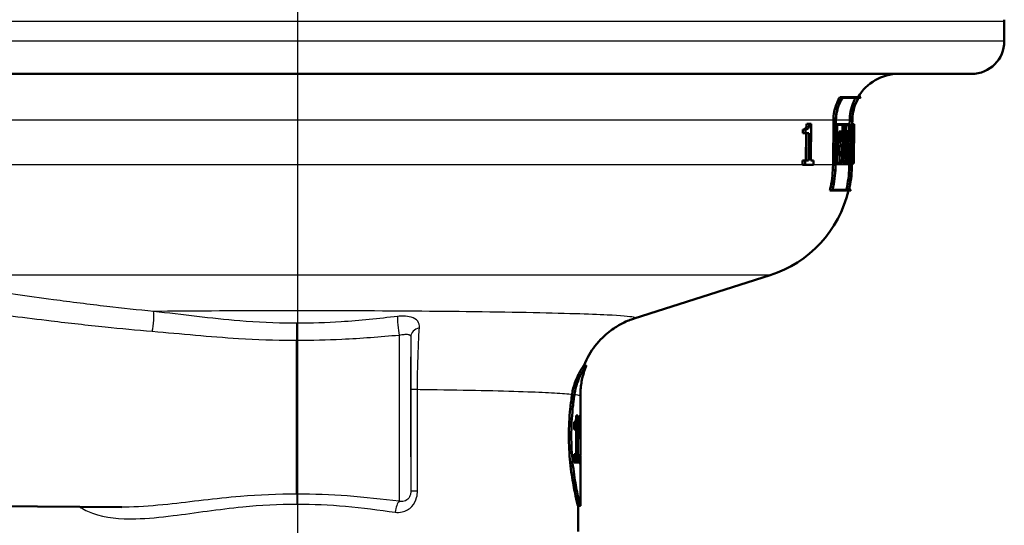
# Model space of a CAD drawing. Header units: millimetres. Extents: x 100 to 2000, y 93 to 3952.
# Tile 13 of 22: x 789 to 873, y 1467 to 1510. Entities that reach past the tile are written whole.
import ezdxf

# ---------------------------------------------------------------- set-up
doc = ezdxf.new("R2010")
doc.units = ezdxf.units.MM
doc.header["$LTSCALE"] = 10
for name, color, linetype, lineweight in [('Centerline(ISO)', 7, 'Continuous', 25), ('Visible Edges(ISO)', 7, 'Continuous', 50), ('Visible Tangent Edges(ISO)', 7, 'Continuous', 25)]:
    doc.layers.add(name, color=color, linetype=linetype, lineweight=lineweight)

msp = doc.modelspace()

# ---------------------------------------------------------------- linework, layer by layer
at = {"layer": 'Centerline(ISO)', "linetype": 'Continuous'}
msp.add_line((812.408, 832.705), (812.408, 1990.662), dxfattribs=at)
at = {"layer": 'Visible Edges(ISO)'}
for p, q in [((872.908, 1508.541), (872.908, 1510.241)), ((870.108, 1505.741), (754.708, 1505.741)), ((859.071, 1503.747), (858.83, 1503.747)), ((860.406, 1503.69), (859.05, 1503.69)), ((859.071, 1503.747), (860.624, 1503.747)), ((860.589, 1503.69), (860.411, 1503.69)), ((858.239, 1497.935), (858.273, 1501.776)), ((858.48, 1501.775), (858.446, 1497.933)), ((858.461, 1497.933), (858.495, 1501.775)), ((859.663, 1501.43), (859.666, 1501.776)), ((859.866, 1501.775), (859.833, 1497.933)), ((859.838, 1497.933), (859.871, 1501.775)), ((859.895, 1501.775), (859.892, 1501.43)), ((855.659, 1500.66), (855.662, 1500.981)), ((855.881, 1500.981), (855.662, 1500.981)), ((855.881, 1500.981), (855.878, 1500.66)), ((856.202, 1501.469), (855.985, 1501.469)), ((856.202, 1501.469), (856.355, 1501.469)), ((856.326, 1498.315), (856.355, 1501.469)), ((858.587, 1501.43), (858.492, 1501.43)), ((858.587, 1501.43), (858.581, 1500.749)), ((858.587, 1501.43), (859.272, 1501.43)), ((858.596, 1500.807), (858.601, 1501.372)), ((859.261, 1501.372), (858.601, 1501.372)), ((859.053, 1500.807), (859.058, 1501.372)), ((859.261, 1501.372), (859.253, 1500.465)), ((859.263, 1500.408), (859.272, 1501.43)), ((859.321, 1501.43), (859.272, 1501.43)), ((859.321, 1501.43), (859.315, 1500.749)), ((859.321, 1501.43), (859.726, 1501.43)), ((859.326, 1500.807), (859.331, 1501.372)), ((859.726, 1501.372), (859.331, 1501.372)), ((859.93, 1501.43), (859.868, 1501.43)), ((859.93, 1501.43), (859.924, 1500.749)), ((859.929, 1500.807), (859.934, 1501.372)), ((859.93, 1501.43), (860.04, 1501.43)), ((860.039, 1501.372), (859.934, 1501.372)), ((860.034, 1500.749), (860.04, 1501.43)), ((860.039, 1501.372), (860.034, 1500.807)), ((860.049, 1501.43), (860.04, 1501.43)), ((860.049, 1501.43), (860.043, 1500.749)), ((860.043, 1500.749), (860.049, 1501.43)), ((855.878, 1500.66), (855.659, 1500.66)), ((856.157, 1500.66), (855.878, 1500.66)), ((855.917, 1498.315), (855.939, 1500.66)), ((856.157, 1500.66), (856.134, 1498.315)), ((858.581, 1500.749), (858.486, 1500.749)), ((858.658, 1500.749), (858.581, 1500.749)), ((858.596, 1500.807), (858.673, 1500.807)), ((858.658, 1500.749), (858.64, 1498.796)), ((858.654, 1498.739), (858.673, 1500.807)), ((858.753, 1500.006), (858.761, 1500.807)), ((858.958, 1500.006), (858.753, 1500.006)), ((858.965, 1500.807), (858.761, 1500.807)), ((858.888, 1499.54), (858.892, 1500.006)), ((858.965, 1500.807), (858.958, 1500.006)), ((859.096, 1500.006), (858.958, 1500.006)), ((858.965, 1500.807), (859.138, 1500.807)), ((858.971, 1500.063), (858.977, 1500.749)), ((858.971, 1500.063), (859.108, 1500.063)), ((859.123, 1500.408), (858.974, 1500.408)), ((859.126, 1500.749), (858.977, 1500.749)), ((859.096, 1500.006), (859.092, 1499.54)), ((859.103, 1499.483), (859.108, 1500.063)), ((859.126, 1500.749), (859.123, 1500.408)), ((859.263, 1500.408), (859.123, 1500.408)), ((859.135, 1500.465), (859.138, 1500.807)), ((859.135, 1500.465), (859.253, 1500.465)), ((859.156, 1498.796), (859.171, 1500.408)), ((859.315, 1500.749), (859.266, 1500.749)), ((859.376, 1500.749), (859.315, 1500.749)), ((859.326, 1500.807), (859.387, 1500.807)), ((859.376, 1500.749), (859.359, 1498.796)), ((859.566, 1500.845), (859.364, 1500.845)), ((859.364, 1500.807), (859.364, 1500.845)), ((859.368, 1498.739), (859.387, 1500.807)), ((859.566, 1500.845), (859.558, 1499.964)), ((859.566, 1500.845), (859.627, 1500.845)), ((859.567, 1500.021), (859.574, 1500.788)), ((859.567, 1500.021), (859.62, 1500.021)), ((859.627, 1500.788), (859.574, 1500.788)), ((859.924, 1500.749), (859.862, 1500.749)), ((859.942, 1500.749), (859.924, 1500.749)), ((859.929, 1500.807), (859.948, 1500.807)), ((859.988, 1500.807), (859.948, 1500.807)), ((859.988, 1500.807), (859.993, 1500.807)), ((859.99, 1500.749), (859.989, 1500.749)), ((860.027, 1500.807), (859.993, 1500.807)), ((860.042, 1500.749), (860.025, 1498.796)), ((860.027, 1500.807), (860.034, 1500.807)), ((860.034, 1500.749), (860.029, 1500.749)), ((860.043, 1500.749), (860.034, 1500.749)), ((858.742, 1498.739), (858.749, 1499.54)), ((858.954, 1499.54), (858.749, 1499.54)), ((858.954, 1499.54), (858.947, 1498.739)), ((858.954, 1499.54), (859.092, 1499.54)), ((858.959, 1498.796), (858.966, 1499.483)), ((859.103, 1499.483), (858.966, 1499.483)), ((859.555, 1499.553), (859.376, 1499.553)), ((859.558, 1499.964), (859.379, 1499.964)), ((859.748, 1499.72), (859.547, 1499.72)), ((859.555, 1499.553), (859.548, 1498.739)), ((859.555, 1499.553), (859.629, 1499.553)), ((859.556, 1498.796), (859.562, 1499.496)), ((859.62, 1499.964), (859.558, 1499.964)), ((859.624, 1499.496), (859.562, 1499.496)), ((859.951, 1499.185), (859.899, 1499.185)), ((859.961, 1499.612), (859.912, 1499.612)), ((859.951, 1499.185), (859.995, 1499.185)), ((859.995, 1499.612), (859.961, 1499.612)), ((859.965, 1499.67), (859.992, 1499.67)), ((858.563, 1498.796), (858.468, 1498.796)), ((858.563, 1498.796), (858.556, 1498.064)), ((858.563, 1498.796), (858.64, 1498.796)), ((858.571, 1498.121), (858.577, 1498.739)), ((858.654, 1498.739), (858.577, 1498.739)), ((858.947, 1498.739), (858.742, 1498.739)), ((858.801, 1498.121), (858.806, 1498.739)), ((859.01, 1498.739), (858.947, 1498.739)), ((858.959, 1498.796), (859.023, 1498.796)), ((859.01, 1498.739), (859.005, 1498.121)), ((859.016, 1498.064), (859.023, 1498.796)), ((859.088, 1498.064), (859.095, 1498.796)), ((859.298, 1498.796), (859.095, 1498.796)), ((859.298, 1498.796), (859.291, 1498.064)), ((859.298, 1498.796), (859.359, 1498.796)), ((859.302, 1498.121), (859.307, 1498.739)), ((859.368, 1498.739), (859.307, 1498.739)), ((859.548, 1498.739), (859.368, 1498.739)), ((859.383, 1498.121), (859.389, 1498.739)), ((859.59, 1498.739), (859.548, 1498.739)), ((859.556, 1498.796), (859.599, 1498.796)), ((859.59, 1498.739), (859.585, 1498.121)), ((859.592, 1498.064), (859.599, 1498.796)), ((859.787, 1498.739), (859.668, 1498.739)), ((859.815, 1498.739), (859.787, 1498.739)), ((859.791, 1498.796), (859.821, 1498.796)), ((859.815, 1498.739), (859.81, 1498.121)), ((859.815, 1498.064), (859.821, 1498.796)), ((859.863, 1498.796), (859.845, 1498.796)), ((859.863, 1498.796), (859.857, 1498.064)), ((859.862, 1498.121), (859.867, 1498.739)), ((859.863, 1498.796), (859.882, 1498.796)), ((859.885, 1498.739), (859.867, 1498.739)), ((859.94, 1498.739), (859.885, 1498.739)), ((859.958, 1498.739), (859.94, 1498.739)), ((859.945, 1498.796), (859.962, 1498.796)), ((859.993, 1499.128), (859.953, 1499.128)), ((859.958, 1498.739), (859.953, 1498.121)), ((859.955, 1498.064), (859.962, 1498.796)), ((859.979, 1498.796), (859.962, 1498.796)), ((859.979, 1498.796), (859.973, 1498.064)), ((859.976, 1498.121), (859.981, 1498.739)), ((859.979, 1498.796), (859.993, 1498.796)), ((859.995, 1498.739), (859.981, 1498.739)), ((860.021, 1498.739), (859.995, 1498.739)), ((860.026, 1498.796), (860.019, 1498.064)), ((860.019, 1498.064), (860.025, 1498.796)), ((860.019, 1498.064), (860.026, 1498.796)), ((860.024, 1498.739), (860.019, 1498.121)), ((860.024, 1498.739), (860.021, 1498.739)), ((860.022, 1498.796), (860.025, 1498.796)), ((860.026, 1498.796), (860.025, 1498.796)), ((855.633, 1497.957), (855.636, 1498.315)), ((855.852, 1497.957), (855.633, 1497.957)), ((855.855, 1498.315), (855.636, 1498.315)), ((855.855, 1498.315), (855.852, 1497.957)), ((856.577, 1497.957), (855.852, 1497.957)), ((855.855, 1498.315), (856.134, 1498.315)), ((856.326, 1498.315), (856.58, 1498.315)), ((856.577, 1497.957), (856.58, 1498.315)), ((858.556, 1498.064), (858.462, 1498.064)), ((859.016, 1498.064), (858.556, 1498.064)), ((858.571, 1498.121), (859.005, 1498.121)), ((859.291, 1498.064), (859.088, 1498.064)), ((859.592, 1498.064), (859.291, 1498.064)), ((859.302, 1498.121), (859.585, 1498.121)), ((859.69, 1498.064), (859.592, 1498.064)), ((859.632, 1497.935), (859.633, 1498.064)), ((859.815, 1498.064), (859.69, 1498.064)), ((859.695, 1498.121), (859.81, 1498.121)), ((859.857, 1498.064), (859.839, 1498.064)), ((859.955, 1498.064), (859.857, 1498.064)), ((859.863, 1498.064), (859.861, 1497.933)), ((859.862, 1498.121), (859.953, 1498.121)), ((859.973, 1498.064), (859.955, 1498.064)), ((860.019, 1498.064), (859.973, 1498.064)), ((859.976, 1498.121), (860.019, 1498.121)), ((860.019, 1498.064), (860.019, 1498.064)), ((858.209, 1495.804), (859.588, 1495.804)), ((859.593, 1495.804), (859.774, 1495.804)), ((858.18, 1495.747), (857.968, 1495.747)), ((859.762, 1495.747), (858.18, 1495.747)), ((841.213, 1484.785), (852.854, 1488.494)), ((837.111, 1480.741), (836.895, 1480.741)), ((836.602, 1473.556), (836.602, 1478.157)), ((836.391, 1476.47), (836.258, 1476.47)), ((836.391, 1476.47), (836.391, 1473.157)), ((836.6, 1476.509), (836.592, 1476.509)), ((836.6, 1476.509), (836.6, 1474.442)), ((836.078, 1475.274), (836.078, 1475.925)), ((836.189, 1475.988), (836.189, 1475.274)), ((836.563, 1475.576), (836.563, 1476)), ((836.589, 1475.844), (836.563, 1475.844)), ((836.589, 1474.442), (836.589, 1475.844)), ((836.078, 1475.274), (836.241, 1475.274)), ((836.241, 1473.157), (836.241, 1475.274)), ((836.589, 1474.442), (836.6, 1474.442)), ((836.241, 1473.157), (836.078, 1473.157)), ((836.078, 1472.46), (836.078, 1473.157)), ((836.391, 1473.157), (836.241, 1473.157)), ((836.285, 1473.157), (836.285, 1472.46)), ((836.486, 1473.157), (836.391, 1473.157)), ((836.486, 1473.157), (836.486, 1472.46)), ((836.078, 1472.46), (836.486, 1472.46)), ((836.592, 1472.314), (836.601, 1472.314)), ((836.602, 1468.742), (836.602, 1472.785)), ((780.342, 1468.771), (797.351, 1468.622)), ((836.602, 1468.741), (836.402, 1468.741)), ((836.402, 1466.541), (836.402, 1468.741))]:
    msp.add_line(p, q, dxfattribs=at)
for centre, radius, start, end in [((872.408, 1510.241), 0.5, 0, 16.55984), ((870.108, 1508.541), 2.8, 270, 0), ((863.852, 1501.741), 4, 90, 149.90753), ((863.852, 1501.741), 3.8, 148.14399, 149.1529), ((849.819, 1498.022), 10.2, 347.11073, 347.43979), ((849.819, 1498.022), 10, 287.67086, 346.84836)]:
    msp.add_arc(centre, radius, start, end, dxfattribs=at)
for centre, major_axis, ratio, start_param, end_param in [((812.412, 1514.479), (0.16, 153.118), 0.311757, 4.610109, 4.622926), ((812.412, 1514.287), (0.16, 153.112), 0.311757, 4.610991, 4.624557), ((812.413, 1514.744), (0.155, 179.088), 0.266522, 4.628027, 4.634717), ((812.413, 1514.522), (0.155, 179.081), 0.266522, 4.629588, 4.635637), ((812.403, 1499.162), (0.153, -195.586), 0.243321, 1.573203, 1.578724), ((812.403, 1499.404), (0.153, -195.594), 0.243321, 1.571674, 1.577779), ((812.404, 1501.709), (0.159, -156.912), 0.303503, 1.551558, 1.564737), ((812.404, 1501.906), (0.159, -156.917), 0.303503, 1.550668, 1.563118), ((812.405, 1490.711), (0.182, -102.234), 0.463039, 1.656564, 1.658204), ((812.405, 1487.854), (0.179, -107.645), 0.44138, 1.665063, 1.678428), ((812.405, 1487.995), (0.179, -107.648), 0.44138, 1.664273, 1.677636), ((812.405, 1490.719), (0.183, -102.666), 0.463039, 1.648166, 1.657752), ((812.405, 1490.855), (0.183, -102.669), 0.463039, 1.647393, 1.656141), ((812.413, 1514.339), (0.156, 175.664), 0.271703, 4.623705, 4.626255), ((812.403, 1499.414), (0.153, -196.207), 0.24256, 1.567164, 1.569439), ((812.413, 1514.121), (0.156, 175.657), 0.271703, 4.625274, 4.627171), ((812.403, 1499.172), (0.153, -196.198), 0.24256, 1.568692, 1.570384), ((812.341, 1477.241), (0, 8.75), 0.003025, 0.862928, 2.603124), ((812.402, 1473.426), (0.108, 42.801), 0.565402, 4.687823, 4.716835), ((812.402, 1472.656), (0.107, 42.856), 0.564675, 4.705836, 4.725825)]:
    msp.add_ellipse(centre, major_axis=major_axis, ratio=ratio, start_param=start_param, end_param=end_param, dxfattribs=at)
for points, knots in [([(858.273, 1501.776), (858.276, 1502.011), (858.301, 1502.265), (858.404, 1502.775), (858.486, 1503.03), (858.649, 1503.417), (858.733, 1503.584), (858.83, 1503.747)], [1.205185, 1.205185, 1.205185, 1.205185, 1.2750149, 1.2750149, 1.3483206, 1.3483206, 1.4009583, 1.4009583, 1.4009583, 1.4009583]), ([(859.071, 1503.747), (858.952, 1503.561), (858.851, 1503.366), (858.682, 1502.965), (858.604, 1502.723), (858.506, 1502.239), (858.482, 1501.998), (858.48, 1501.775)], [0.9414695, 0.9414695, 0.9414695, 0.9414695, 1.0023261, 1.0023261, 1.0719709, 1.0719709, 1.1383137, 1.1383137, 1.1383137, 1.1383137]), ([(858.495, 1501.775), (858.497, 1501.998), (858.521, 1502.239), (858.619, 1502.723), (858.697, 1502.966), (858.858, 1503.347), (858.946, 1503.522), (859.05, 1503.69)], [1.1447577, 1.1447577, 1.1447577, 1.1447577, 1.2111073, 1.2111073, 1.2807589, 1.2807589, 1.3353867, 1.3353867, 1.3353867, 1.3353867]), ([(859.666, 1501.776), (859.668, 1502.013), (859.692, 1502.27), (859.795, 1502.785), (859.876, 1503.044), (860.028, 1503.409), (860.096, 1503.55), (860.174, 1503.69)], [1.1901034, 1.1901034, 1.1901034, 1.1901034, 1.2606564, 1.2606564, 1.3346851, 1.3346851, 1.3792648, 1.3792648, 1.3792648, 1.3792648]), ([(860.406, 1503.69), (860.307, 1503.526), (860.223, 1503.357), (860.066, 1502.977), (859.989, 1502.732), (859.892, 1502.243), (859.868, 1502), (859.866, 1501.775)], [0.9338808, 0.9338808, 0.9338808, 0.9338808, 0.9867599, 0.9867599, 1.0570276, 1.0570276, 1.1239933, 1.1239933, 1.1239933, 1.1239933]), ([(859.871, 1501.775), (859.873, 1502), (859.897, 1502.243), (859.994, 1502.732), (860.071, 1502.977), (860.228, 1503.357), (860.312, 1503.526), (860.411, 1503.69)], [1.1305478, 1.1305478, 1.1305478, 1.1305478, 1.1975157, 1.1975157, 1.2677857, 1.2677857, 1.3206586, 1.3206586, 1.3206586, 1.3206586]), ([(860.434, 1503.69), (860.336, 1503.526), (860.252, 1503.357), (860.095, 1502.977), (860.018, 1502.732), (859.92, 1502.243), (859.897, 1502), (859.895, 1501.775)], [0.933839, 0.933839, 0.933839, 0.933839, 0.9867127, 0.9867127, 1.0569824, 1.0569824, 1.12395, 1.12395, 1.12395, 1.12395]), ([(855.662, 1500.981), (855.71, 1500.981), (855.763, 1500.988), (855.859, 1501.034), (855.886, 1501.066), (855.917, 1501.111), (855.932, 1501.143), (855.955, 1501.218), (855.964, 1501.26), (855.978, 1501.357), (855.982, 1501.413), (855.985, 1501.469)], [0, 0, 0, 0, 0.0354086, 0.0354086, 0.0720474, 0.0720474, 0.1130321, 0.1130321, 0.1525503, 0.1525503, 0.2000878, 0.2000878, 0.2000878, 0.2000878]), ([(856.202, 1501.469), (856.199, 1501.408), (856.194, 1501.347), (856.178, 1501.244), (856.168, 1501.2), (856.139, 1501.116), (856.121, 1501.09), (856.078, 1501.036), (856.042, 1501.014), (855.967, 1500.986), (855.923, 1500.981), (855.881, 1500.981)], [-0.08698237, -0.08698237, -0.08698237, -0.08698237, -0.07604125, -0.07604125, -0.06705849, -0.06705849, -0.05595824, -0.05595824, -0.03073984, -0.03073984, 0, 0, 0, 0]), ([(859.606, 1500.845), (859.603, 1500.95), (859.597, 1501.046), (859.582, 1501.198), (859.573, 1501.264), (859.55, 1501.351), (859.537, 1501.372), (859.525, 1501.372)], [0.03254788, 0.03254788, 0.03254788, 0.03254788, 0.06472284, 0.06472284, 0.09719976, 0.09719976, 0.12959103, 0.12959103, 0.12959103, 0.12959103]), ([(859.756, 1499.691), (859.767, 1499.737), (859.776, 1499.799), (859.793, 1499.949), (859.801, 1500.052), (859.812, 1500.277), (859.815, 1500.4), (859.816, 1500.515), (859.817, 1500.63), (859.816, 1500.753), (859.809, 1500.978), (859.803, 1501.081), (859.787, 1501.243), (859.777, 1501.314), (859.753, 1501.407), (859.74, 1501.43), (859.726, 1501.43)], [-0.0984845, -0.0984845, -0.0984845, -0.0984845, -0.0689511, -0.0689511, -0.0344756, -0.0344756, 0, 0, 0, 0.0345153, 0.0345153, 0.0690305, 0.0690305, 0.1036675, 0.1036675, 0.1382134, 0.1382134, 0.1382134, 0.1382134]), ([(859.726, 1501.372), (859.738, 1501.372), (859.751, 1501.351), (859.774, 1501.264), (859.783, 1501.198), (859.798, 1501.046), (859.804, 1500.949), (859.811, 1500.738), (859.812, 1500.623), (859.811, 1500.515), (859.81, 1500.407), (859.807, 1500.292), (859.796, 1500.081), (859.789, 1499.985), (859.772, 1499.832), (859.761, 1499.766), (859.749, 1499.721), (859.748, 1499.72), (859.748, 1499.72)], [-0.1295884, -0.1295884, -0.1295884, -0.1295884, -0.097198, -0.097198, -0.0647223, -0.0647223, -0.0323612, -0.0323612, 0, 0, 0, 0.032324, 0.032324, 0.0646481, 0.0646481, 0.0971799, 0.0971799, 0.0976443, 0.0976443, 0.0976443, 0.0976443]), ([(859.62, 1499.964), (859.62, 1499.964), (859.62, 1499.964), (859.627, 1499.964), (859.635, 1499.975), (859.649, 1500.02), (859.656, 1500.054), (859.667, 1500.133), (859.671, 1500.182), (859.678, 1500.291), (859.68, 1500.35), (859.68, 1500.405), (859.681, 1500.46), (859.68, 1500.519), (859.675, 1500.628), (859.671, 1500.678), (859.662, 1500.756), (859.656, 1500.79), (859.642, 1500.834), (859.635, 1500.845), (859.627, 1500.845)], [-0.0667381, -0.0667381, -0.0667381, -0.0667381, -0.0666882, -0.0666882, -0.0499426, -0.0499426, -0.033197, -0.033197, -0.0165985, -0.0165985, 0, 0, 0, 0.0166241, 0.0166241, 0.0332482, 0.0332482, 0.0499513, 0.0499513, 0.0666044, 0.0666044, 0.0666044, 0.0666044]), ([(859.627, 1500.788), (859.633, 1500.788), (859.64, 1500.779), (859.652, 1500.74), (859.657, 1500.71), (859.665, 1500.642), (859.669, 1500.599), (859.673, 1500.505), (859.673, 1500.453), (859.673, 1500.405), (859.673, 1500.357), (859.671, 1500.305), (859.665, 1500.211), (859.661, 1500.168), (859.652, 1500.1), (859.646, 1500.07), (859.633, 1500.031), (859.627, 1500.021), (859.62, 1500.021), (859.62, 1500.021), (859.62, 1500.021)], [-0.0579702, -0.0579702, -0.0579702, -0.0579702, -0.0434758, -0.0434758, -0.0289379, -0.0289379, -0.0144689, -0.0144689, 0, 0, 0, 0.0144467, 0.0144467, 0.0288933, 0.0288933, 0.0434688, 0.0434688, 0.0580442, 0.0580442, 0.0580877, 0.0580877, 0.0580877, 0.0580877]), ([(859.547, 1499.72), (859.547, 1499.72), (859.547, 1499.721), (859.56, 1499.766), (859.57, 1499.832), (859.581, 1499.926), (859.583, 1499.944), (859.585, 1499.964)], [-0.09764632, -0.09764632, -0.09764632, -0.09764632, -0.09718144, -0.09718144, -0.06464788, -0.06464788, -0.0572319, -0.0572319, -0.0572319, -0.0572319]), ([(857.968, 1495.747), (857.996, 1495.863), (858.022, 1495.979), (858.172, 1496.717), (858.234, 1497.35), (858.239, 1497.935)], [5.8866123, 5.8866123, 5.8866123, 5.8866123, 5.9194857, 5.9194857, 6.0936191, 6.0936191, 6.0936191, 6.0936191]), ([(858.446, 1497.933), (858.44, 1497.336), (858.377, 1496.69), (858.227, 1495.954), (858.205, 1495.85), (858.18, 1495.747)], [0.0088632, 0.0088632, 0.0088632, 0.0088632, 0.1864924, 0.1864924, 0.2157072, 0.2157072, 0.2157072, 0.2157072]), ([(858.209, 1495.804), (858.228, 1495.888), (858.246, 1495.973), (858.392, 1496.69), (858.455, 1497.336), (858.461, 1497.933)], [6.0126669, 6.0126669, 6.0126669, 6.0126669, 6.0364662, 6.0364662, 6.2141185, 6.2141185, 6.2141185, 6.2141185]), ([(859.382, 1495.804), (859.403, 1495.894), (859.422, 1495.984), (859.565, 1496.702), (859.627, 1497.343), (859.632, 1497.935)], [5.7322361, 5.7322361, 5.7322361, 5.7322361, 5.7575725, 5.7575725, 5.93375, 5.93375, 5.93375, 5.93375]), ([(859.833, 1497.933), (859.827, 1497.329), (859.765, 1496.676), (859.622, 1495.958), (859.605, 1495.881), (859.588, 1495.804)], [0.0088634, 0.0088634, 0.0088634, 0.0088634, 0.1885658, 0.1885658, 0.2102311, 0.2102311, 0.2102311, 0.2102311]), ([(859.593, 1495.804), (859.61, 1495.881), (859.627, 1495.958), (859.77, 1496.676), (859.832, 1497.329), (859.838, 1497.933)], [5.8505651, 5.8505651, 5.8505651, 5.8505651, 5.8722229, 5.8722229, 6.0519325, 6.0519325, 6.0519325, 6.0519325]), ([(859.861, 1497.933), (859.856, 1497.329), (859.793, 1496.676), (859.65, 1495.958), (859.634, 1495.881), (859.617, 1495.804)], [0.0088634, 0.0088634, 0.0088634, 0.0088634, 0.1885721, 0.1885721, 0.2102309, 0.2102309, 0.2102309, 0.2102309]), ([(836.898, 1480.741), (837.172, 1481.431), (837.517, 1481.981), (838.292, 1482.991), (838.71, 1483.363), (839.441, 1483.939), (839.75, 1484.125), (840.262, 1484.407), (840.467, 1484.5), (840.813, 1484.646), (840.953, 1484.698), (841.123, 1484.757), (841.169, 1484.772), (841.213, 1484.785)], [21.390533, 21.390533, 21.390533, 21.390533, 21.4140575, 21.4140575, 21.4460184, 21.4460184, 21.4810034, 21.4810034, 21.5159885, 21.5159885, 21.5509736, 21.5509736, 21.5653574, 21.5653574, 21.5653574, 21.5653574]), ([(835.894, 1478.286), (835.95, 1478.65), (836.039, 1478.98), (836.272, 1479.653), (836.424, 1479.969), (836.644, 1480.371), (836.723, 1480.498), (836.823, 1480.65), (836.854, 1480.693), (836.883, 1480.73), (836.89, 1480.738), (836.894, 1480.741), (836.895, 1480.741), (836.895, 1480.741)], [-1.1729229, -1.1729229, -1.1729229, -1.1729229, -1.03693, -1.03693, -0.8585135, -0.8585135, -0.7387869, -0.7387869, -0.6554679, -0.6554679, -0.6145148, -0.6145148, -0.6028199, -0.6028199, -0.6028199, -0.6028199]), ([(837.11, 1480.732), (837.111, 1480.735), (837.111, 1480.737), (837.112, 1480.741), (837.112, 1480.742), (837.107, 1480.739), (837.101, 1480.733), (837.077, 1480.704), (837.051, 1480.669), (836.968, 1480.547), (836.904, 1480.447), (836.702, 1480.102), (836.545, 1479.802), (836.278, 1479.105), (836.164, 1478.719), (836.098, 1478.285)], [0.5695735, 0.5695735, 0.5695735, 0.5695735, 0.5833523, 0.5833523, 0.6112999, 0.6112999, 0.6490203, 0.6490203, 0.7245023, 0.7245023, 0.8297673, 0.8297673, 1.0110525, 1.0110525, 1.1733786, 1.1733786, 1.1733786, 1.1733786]), ([(836.602, 1478.157), (836.602, 1478.342), (836.61, 1478.528), (836.64, 1478.896), (836.662, 1479.078), (836.721, 1479.434), (836.757, 1479.609), (836.84, 1479.949), (836.888, 1480.114), (836.993, 1480.432), (837.049, 1480.585), (837.11, 1480.732)], [21.36519183, 21.36519183, 21.36519183, 21.36519183, 21.3704122, 21.3704122, 21.37563257, 21.37563257, 21.38085295, 21.38085295, 21.38607332, 21.38607332, 21.3912937, 21.3912937, 21.3912937, 21.3912937]), ([(836.402, 1468.741), (836.4, 1468.741), (836.358, 1468.893), (836.211, 1469.507), (836.108, 1469.968), (835.914, 1471.03), (835.81, 1471.702), (835.663, 1473.179), (835.622, 1473.984), (835.622, 1474.741), (835.622, 1475.498), (835.663, 1476.303), (835.781, 1477.486), (835.836, 1477.907), (835.894, 1478.286)], [-0.908212, -0.908212, -0.908212, -0.908212, -0.681175, -0.681175, -0.454138, -0.454138, -0.227069, -0.227069, 0, 0, 0, 0.227069, 0.227069, 0.363489, 0.363489, 0.363489, 0.363489]), ([(836.098, 1478.285), (836.04, 1477.906), (835.986, 1477.485), (835.869, 1476.303), (835.828, 1475.498), (835.828, 1474.741), (835.828, 1473.985), (835.869, 1473.18), (836.015, 1471.702), (836.118, 1471.03), (836.31, 1469.968), (836.413, 1469.507), (836.558, 1468.893), (836.6, 1468.741), (836.602, 1468.741), (836.602, 1468.742), (836.602, 1468.742)], [-0.363341, -0.363341, -0.363341, -0.363341, -0.227051, -0.227051, 0, 0, 0, 0.227051, 0.227051, 0.454101, 0.454101, 0.681122, 0.681122, 0.908142, 0.908142, 0.915447, 0.915447, 0.915447, 0.915447]), ([(836.208, 1476.026), (836.219, 1476.058), (836.229, 1476.099), (836.245, 1476.204), (836.249, 1476.254), (836.255, 1476.347), (836.257, 1476.409), (836.258, 1476.47)], [0, 0, 0, 0, 0.02109078, 0.02109078, 0.04149577, 0.04149577, 0.07369629, 0.07369629, 0.07369629, 0.07369629]), ([(836.585, 1476.238), (836.587, 1476.274), (836.588, 1476.315), (836.591, 1476.407), (836.591, 1476.456), (836.592, 1476.509)], [0, 0, 0, 0, 0.01792207, 0.01792207, 0.03513724, 0.03513724, 0.03513724, 0.03513724]), ([(836.078, 1475.925), (836.099, 1475.925), (836.12, 1475.931), (836.166, 1475.956), (836.19, 1475.98), (836.208, 1476.026)], [0, 0, 0, 0, 0.03121013, 0.03121013, 0.07120511, 0.07120511, 0.07120511, 0.07120511]), ([(836.563, 1476), (836.567, 1476.024), (836.572, 1476.055), (836.579, 1476.135), (836.582, 1476.183), (836.585, 1476.238)], [0, 0, 0, 0, 0.02627814, 0.02627814, 0.05317234, 0.05317234, 0.05317234, 0.05317234]), ([(836.589, 1475.844), (836.586, 1475.785), (836.583, 1475.734), (836.574, 1475.643), (836.569, 1475.606), (836.563, 1475.576)], [0, 0, 0, 0, 0.03146754, 0.03146754, 0.06484472, 0.06484472, 0.06484472, 0.06484472])]:
    msp.add_open_spline(points, degree=3, knots=knots, dxfattribs=at)
at = {"layer": 'Visible Tangent Edges(ISO)'}
for p, q in [((872.908, 1510.241), (751.908, 1510.241)), ((872.908, 1508.541), (751.908, 1508.541)), ((858.273, 1501.776), (765.074, 1501.776)), ((858.495, 1501.775), (858.48, 1501.775)), ((859.666, 1501.776), (858.495, 1501.776)), ((859.871, 1501.775), (859.866, 1501.775)), ((858.239, 1497.935), (765.108, 1497.935)), ((858.461, 1497.933), (858.446, 1497.933)), ((859.632, 1497.935), (858.461, 1497.935)), ((859.838, 1497.933), (859.833, 1497.933)), ((852.854, 1488.494), (771.962, 1488.494)), ((822.084, 1478.717), (822.084, 1470.011)), ((822.084, 1478.717), (822.656, 1478.717)), ((822.656, 1470.011), (822.656, 1478.717)), ((822.084, 1470.011), (822.656, 1470.011))]:
    msp.add_line(p, q, dxfattribs=at)
for centre, major_axis, ratio, start_param, end_param in [((799.934, 1484.436), (0.093, 0.996), 0.119063, 3.876442, 5.999512), ((821.088, 1484.075), (-0.099, 0.995), 0.107248, 0.457432, 2.349351), ((821.1, 1477.241), (0, -8.674), 0.003025, 3.928009, 5.92269), ((822.091, 1477.241), (0, -7.674), 0.003025, 3.817796, 5.941571), ((823.077, 1483.226), (-1, -0.004), 0.7761, 4.967441, 6.278389), ((821.099, 1468.19), (0.131, 0.991), 0.345242, 0.385324, 1.616231)]:
    msp.add_ellipse(centre, major_axis=major_axis, ratio=ratio, start_param=start_param, end_param=end_param, dxfattribs=at)
for points, knots in [([(800.056, 1485.389), (798.719, 1485.514), (797.386, 1485.657), (794.52, 1485.993), (792.989, 1486.191), (790.379, 1486.547), (789.293, 1486.7), (787.261, 1486.99), (786.311, 1487.126), (784.755, 1487.341), (784.133, 1487.424), (783.008, 1487.559), (782.497, 1487.615), (781.69, 1487.672), (781.37, 1487.682), (780.928, 1487.638), (780.823, 1487.577), (780.935, 1487.397), (781.082, 1487.295), (781.334, 1487.158), (781.387, 1487.13), (781.443, 1487.102)], [-3.055679, -3.055679, -3.055679, -3.055679, -2.646301, -2.646301, -2.171167, -2.171167, -1.827711, -1.827711, -1.51945, -1.51945, -1.306979, -1.306979, -1.11653, -1.11653, -0.965789, -0.965789, -0.813406, -0.813406, -0.69195, -0.69195, -0.661658, -0.661658, -0.661658, -0.661658]), ([(781.159, 1485.719), (781.347, 1485.721), (781.571, 1485.712), (782.265, 1485.669), (782.779, 1485.62), (783.911, 1485.5), (784.536, 1485.426), (786.102, 1485.235), (787.057, 1485.114), (789.101, 1484.857), (790.194, 1484.72), (792.821, 1484.403), (794.364, 1484.227), (797.252, 1483.928), (798.596, 1483.801), (799.945, 1483.69)], [1.015534, 1.015534, 1.015534, 1.015534, 1.11653, 1.11653, 1.306979, 1.306979, 1.51945, 1.51945, 1.827711, 1.827711, 2.171167, 2.171167, 2.646301, 2.646301, 3.055679, 3.055679, 3.055679, 3.055679]), ([(841.211, 1484.785), (841.323, 1484.821), (841.301, 1484.856), (840.851, 1484.957), (840.089, 1485.02), (838.145, 1485.116), (837.229, 1485.151), (836.161, 1485.184), (833.738, 1485.258), (830.527, 1485.32), (823.573, 1485.404), (819.942, 1485.429), (812.48, 1485.45), (808.651, 1485.445), (803.309, 1485.417), (801.648, 1485.404), (800.056, 1485.389)], [-21.565357, -21.565357, -21.565357, -21.565357, -21.047768, -21.047768, -20.08241, -20.08241, -19.479061, -19.479061, -19.479061, -18.110384, -18.110384, -16.903779, -16.903779, -15.696596, -15.696596, -15.131856, -15.131856, -15.131856, -15.131856]), ([(812.321, 1484.382), (812.208, 1484.381), (812.094, 1484.381), (810.464, 1484.382), (808.947, 1484.454), (804.99, 1484.778), (802.554, 1485.118), (800.056, 1485.389)], [1.177731, 1.177731, 1.177731, 1.177731, 1.212431, 1.212431, 1.677656, 1.677656, 2.424862, 2.424862, 2.424862, 2.424862]), ([(820.952, 1484.963), (819.333, 1484.773), (817.724, 1484.602), (814.85, 1484.415), (813.586, 1484.374), (812.321, 1484.382)], [0, 0, 0, 0, 0.4930862, 0.4930862, 0.8807651, 0.8807651, 0.8807651, 0.8807651]), ([(822.822, 1483.976), (822.838, 1484.206), (822.785, 1484.396), (822.55, 1484.71), (822.355, 1484.826), (821.909, 1484.955), (821.682, 1484.985), (821.279, 1484.99), (821.117, 1484.982), (820.952, 1484.963)], [0, 0, 0, 0, 0.0936574, 0.0936574, 0.1978137, 0.1978137, 0.277934, 0.277934, 0.3280092, 0.3280092, 0.3280092, 0.3280092]), ([(812.321, 1482.931), (812.322, 1483.034), (812.323, 1483.156), (812.324, 1483.417), (812.324, 1483.556), (812.324, 1483.827), (812.324, 1483.959), (812.322, 1484.196), (812.322, 1484.3), (812.321, 1484.382)], [0, 0, 0, 0, 0.25, 0.25, 0.5, 0.5, 0.75, 0.75, 1, 1, 1, 1]), ([(799.945, 1483.69), (802.407, 1483.486), (804.863, 1483.228), (808.883, 1482.984), (810.433, 1482.929), (812.096, 1482.93), (812.209, 1482.93), (812.321, 1482.931)], [-2.424862, -2.424862, -2.424862, -2.424862, -1.677656, -1.677656, -1.212431, -1.212431, -1.178604, -1.178604, -1.178604, -1.178604]), ([(812.321, 1482.931), (813.611, 1482.924), (814.9, 1482.955), (817.824, 1483.095), (819.456, 1483.225), (821.082, 1483.368)], [-0.8798923, -0.8798923, -0.8798923, -0.8798923, -0.4930862, -0.4930862, 0, 0, 0, 0]), ([(821.082, 1483.368), (821.164, 1483.383), (821.246, 1483.396), (821.451, 1483.421), (821.568, 1483.431), (821.801, 1483.434), (821.907, 1483.422), (822.041, 1483.355), (822.076, 1483.304), (822.077, 1483.226)], [-0.3280092, -0.3280092, -0.3280092, -0.3280092, -0.277934, -0.277934, -0.1978137, -0.1978137, -0.0936574, -0.0936574, 0, 0, 0, 0]), ([(822.077, 1483.226), (822.078, 1482.82), (822.08, 1482.338), (822.083, 1480.887), (822.084, 1479.806), (822.084, 1478.717)], [-0.520157, -0.520157, -0.520157, -0.520157, -0.3266166, -0.3266166, 0, 0, 0, 0]), ([(822.656, 1478.717), (822.658, 1479.987), (822.686, 1481.249), (822.757, 1482.94), (822.788, 1483.502), (822.822, 1483.976)], [0, 0, 0, 0, 0.3266166, 0.3266166, 0.520157, 0.520157, 0.520157, 0.520157]), ([(822.656, 1478.717), (823.231, 1478.71), (823.796, 1478.703), (827.411, 1478.65), (830.078, 1478.588), (832.096, 1478.514), (832.986, 1478.481), (833.751, 1478.446), (835.045, 1478.37), (835.553, 1478.329), (835.894, 1478.286)], [17.863907, 17.863907, 17.863907, 17.863907, 18.110384, 18.110384, 19.479061, 19.479061, 19.479061, 20.08241, 20.08241, 20.726111, 20.726111, 20.726111, 20.726111]), ([(836.098, 1478.285), (836.3, 1478.26), (836.442, 1478.234), (836.575, 1478.191), (836.602, 1478.174), (836.602, 1478.157)], [20.7312888, 20.7312888, 20.7312888, 20.7312888, 21.1139114, 21.1139114, 21.3651918, 21.3651918, 21.3651918, 21.3651918]), ([(812.328, 1469.73), (810.711, 1469.745), (809.093, 1469.671), (805.352, 1469.359), (803.26, 1469.073), (800.137, 1468.743), (799.025, 1468.648), (797.76, 1468.622), (797.554, 1468.62), (797.35, 1468.622)], [4.861414, 4.861414, 4.861414, 4.861414, 5.346773, 5.346773, 6.010624, 6.010624, 6.398941, 6.398941, 6.475398, 6.475398, 6.475398, 6.475398]), ([(821.091, 1469.125), (819.651, 1469.294), (818.162, 1469.465), (815.221, 1469.687), (813.774, 1469.744), (812.328, 1469.73)], [0, 0, 0, 0, 0.4643573, 0.4643573, 0.8981975, 0.8981975, 0.8981975, 0.8981975]), ([(812.328, 1469.73), (812.328, 1469.685), (812.328, 1469.632), (812.328, 1469.509), (812.328, 1469.439), (812.328, 1469.29), (812.329, 1469.209), (812.329, 1469.043), (812.329, 1468.957), (812.329, 1468.871)], [0, 0, 0, 0, 0.25, 0.25, 0.5, 0.5, 0.75, 0.75, 1, 1, 1, 1]), ([(820.751, 1468.19), (820.945, 1468.163), (821.143, 1468.169), (821.65, 1468.277), (821.947, 1468.444), (822.367, 1468.901), (822.509, 1469.166), (822.633, 1469.634), (822.656, 1469.823), (822.656, 1470.011)], [0, 0, 0, 0, 0.0653565, 0.0653565, 0.1737425, 0.1737425, 0.2641189, 0.2641189, 0.3206041, 0.3206041, 0.3206041, 0.3206041]), ([(822.084, 1470.011), (822.084, 1469.906), (822.072, 1469.805), (822.007, 1469.557), (821.933, 1469.423), (821.715, 1469.2), (821.559, 1469.126), (821.295, 1469.094), (821.192, 1469.101), (821.091, 1469.125)], [-0.3206041, -0.3206041, -0.3206041, -0.3206041, -0.2641189, -0.2641189, -0.1737425, -0.1737425, -0.0653565, -0.0653565, 0, 0, 0, 0]), ([(793.72, 1468.654), (794.065, 1468.431), (794.435, 1468.25), (795.924, 1467.704), (797.184, 1467.593), (799.551, 1467.653), (800.619, 1467.76), (803.617, 1468.131), (805.624, 1468.452), (809.218, 1468.804), (810.774, 1468.887), (812.329, 1468.871)], [-7.101593, -7.101593, -7.101593, -7.101593, -6.917154, -6.917154, -6.398941, -6.398941, -6.010624, -6.010624, -5.346773, -5.346773, -4.860541, -4.860541, -4.860541, -4.860541]), ([(812.329, 1468.871), (813.72, 1468.886), (815.113, 1468.821), (817.939, 1468.571), (819.368, 1468.379), (820.751, 1468.19)], [-0.8990701, -0.8990701, -0.8990701, -0.8990701, -0.4643573, -0.4643573, 0, 0, 0, 0])]:
    msp.add_open_spline(points, degree=3, knots=knots, dxfattribs=at)

doc.saveas('drawing.dxf')
